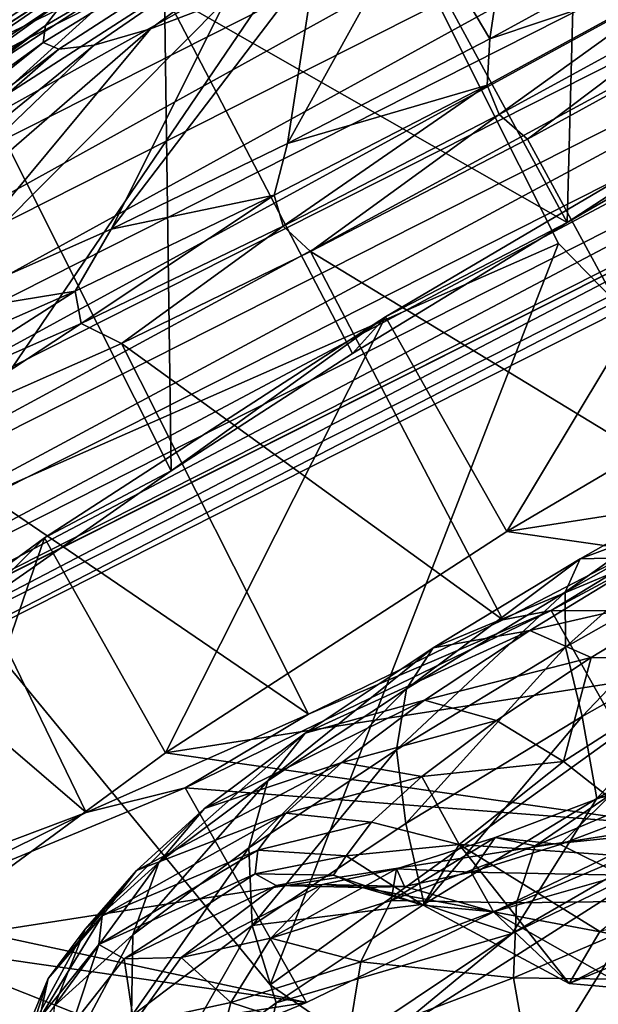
# Model space of a CAD drawing. Header units: metres. Extents: x 0 to 1501, y -1015 to 0.
# Tile 63 of 107: x 859 to 875, y -720 to -692. Entities that reach past the tile are written whole.
import ezdxf

# ---------------------------------------------------------------- set-up
doc = ezdxf.new("R2010")
doc.units = ezdxf.units.M

msp = doc.modelspace()

# ---------------------------------------------------------------- linework, layer by layer
at = {"layer": 'None'}
for points in [[(838.549561, -717.892029, -406), (668.619629, -172.593781, -406), (896.670044, -688.680969, -406)], [(883.227234, -663.339172, -403), (833.802429, -688.34259, -403), (836.125061, -693.138428, -402.52005)], [(885.714722, -668.052185, -402.52005), (883.227234, -663.339172, -403), (836.125061, -693.138428, -402.52005)], [(885.714722, -668.052185, -402.52005), (836.125061, -693.138428, -402.52005), (837.267151, -695.496521, -401.92572)], [(886.937805, -670.369263, -401.92572), (885.714722, -668.052185, -402.52005), (837.267151, -695.496521, -401.92572)], [(886.937805, -670.369263, -401.92572), (837.267151, -695.496521, -401.92572), (838.381714, -697.797791, -401.100159)], [(888.131348, -672.630554, -401.100159), (886.937805, -670.369263, -401.92572), (838.381714, -697.797791, -401.100159)], [(888.131348, -672.630554, -401.100159), (838.381714, -697.797791, -401.100159), (840.488953, -702.148682, -398.780426)], [(890.388062, -676.905884, -398.780426), (888.131348, -672.630554, -401.100159), (840.488953, -702.148682, -398.780426)], [(890.388062, -676.905884, -398.780426), (840.488953, -702.148682, -398.780426), (841.46582, -704.165649, -397.307617)], [(891.434143, -678.887756, -397.307617), (890.388062, -676.905884, -398.780426), (841.46582, -704.165649, -397.307617)], [(891.434143, -678.887756, -397.307617), (841.46582, -704.165649, -397.307617), (842.381287, -706.055786, -395.641296)], [(892.41449, -680.745117, -395.641296), (891.434143, -678.887756, -397.307617), (842.381287, -706.055786, -395.641296)], [(892.41449, -680.745117, -395.641296), (842.381287, -706.055786, -395.641296), (843.227966, -707.803955, -393.793457)], [(893.321228, -682.462891, -393.793457), (892.41449, -680.745117, -395.641296), (843.227966, -707.803955, -393.793457)], [(893.321228, -682.462891, -393.793457), (843.227966, -707.803955, -393.793457), (843.999634, -709.397278, -391.779236)], [(894.147644, -684.028564, -391.779236), (893.321228, -682.462891, -393.793457), (843.999634, -709.397278, -391.779236)], [(894.147644, -684.028564, -391.779236), (843.999634, -709.397278, -391.779236), (844.690369, -710.823486, -389.61441)], [(894.887329, -685.429932, -389.61441), (894.147644, -684.028564, -391.779236), (844.690369, -710.823486, -389.61441)], [(894.887329, -685.429932, -389.61441), (844.690369, -710.823486, -389.61441), (845.294189, -712.070251, -387.314758)], [(895.533997, -686.65509, -387.314758), (894.887329, -685.429932, -389.61441), (845.294189, -712.070251, -387.314758)], [(895.533997, -686.65509, -387.314758), (845.294189, -712.070251, -387.314758), (845.805664, -713.126282, -384.897552)], [(896.081726, -687.692749, -384.897552), (895.533997, -686.65509, -387.314758), (845.805664, -713.126282, -384.897552)], [(896.081726, -687.692749, -384.897552), (845.805664, -713.126282, -384.897552), (846.22113, -713.984131, -382.385681)], [(896.526672, -688.535706, -382.385681), (896.081726, -687.692749, -384.897552), (846.22113, -713.984131, -382.385681)], [(896.526672, -688.535706, -382.385681), (846.22113, -713.984131, -382.385681), (846.537537, -714.637329, -379.803467)], [(896.865479, -689.177612, -379.803467), (896.526672, -688.535706, -382.385681), (846.537537, -714.637329, -379.803467)], [(838.549561, -717.892029, -406), (896.670044, -688.680969, -406), (859.335266, -761.385986, -63)], [(896.670044, -688.680969, -406), (919.173218, -731.311707, -63), (859.335266, -761.385986, -63)], [(896.865479, -689.177612, -379.803467), (846.537537, -714.637329, -379.803467), (846.746521, -715.082458, -377.175201)], [(897.094727, -689.612, -377.175201), (896.865479, -689.177612, -379.803467), (846.746521, -715.082458, -377.175201)], [(897.094727, -689.612, -377.175201), (846.746521, -715.082458, -377.175201), (902.407471, -737.109253, -60)], [(846.746521, -715.082458, -377.175201), (795.546326, -738.793762, -377.175201), (859.092834, -758.611267, -60)], [(846.746521, -715.082458, -377.175201), (859.092834, -758.611267, -60), (902.407471, -737.109253, -60)], [(838.549561, -717.892029, -406), (859.335266, -761.385986, -63), (798.335693, -789.049133, -63)]]:
    msp.add_3dface(points, dxfattribs=at)
at = {"layer": 'None01'}
for points in [[(855.151733, -706.848816, -410), (868.19342, -687.655396, -410), (848.549316, -691.772339, -410)], [(855.151733, -706.848816, -430), (848.549316, -691.772339, -430), (868.19342, -687.655396, -430)], [(873.717163, -698.683044, -410), (868.19342, -687.655396, -410), (855.151733, -706.848816, -410)], [(855.151733, -706.848816, -430), (868.19342, -687.655396, -430), (873.717163, -698.683044, -430)], [(873.717163, -698.683044, -430), (868.19342, -687.655396, -430), (873.717163, -698.683044, -410)], [(868.19342, -687.655396, -430), (868.19342, -687.655396, -410), (873.717163, -698.683044, -410)], [(865.602356, -719.564026, -410), (873.717163, -698.683044, -410), (855.151733, -706.848816, -410)], [(865.602356, -719.564026, -430), (855.151733, -706.848816, -430), (873.717163, -698.683044, -430)], [(882.337952, -707.503601, -410), (873.717163, -698.683044, -410), (865.602356, -719.564026, -410)], [(865.602356, -719.564026, -430), (873.717163, -698.683044, -430), (882.337952, -707.503601, -430)], [(882.337952, -707.503601, -430), (873.717163, -698.683044, -430), (882.337952, -707.503601, -410)], [(873.717163, -698.683044, -430), (873.717163, -698.683044, -410), (882.337952, -707.503601, -410)], [(855.151733, -706.848816, -430), (865.602356, -719.564026, -430), (855.151733, -706.848816, -410)], [(865.602356, -719.564026, -430), (865.602356, -719.564026, -410), (855.151733, -706.848816, -410)], [(879.114685, -728.961182, -410), (882.337952, -707.503601, -410), (865.602356, -719.564026, -410)], [(879.114685, -728.961182, -430), (865.602356, -719.564026, -430), (882.337952, -707.503601, -430)], [(865.602356, -719.564026, -430), (879.114685, -728.961182, -430), (865.602356, -719.564026, -410)], [(879.114685, -728.961182, -430), (879.114685, -728.961182, -410), (865.602356, -719.564026, -410)]]:
    msp.add_3dface(points, dxfattribs=at)
at = {"layer": 'None01234'}
for points in [[(859.271362, -692.538269, -322.228302), (859.208191, -693.01355, -319.108643), (873.935974, -683.964661, -319.028412)], [(859.208191, -693.01355, -319.108643), (859.647461, -693.205688, -315.988983), (873.935974, -683.964661, -319.028412)], [(859.884399, -691.743103, -325.419434), (859.271362, -692.538269, -322.228302), (873.935974, -683.964661, -319.028412)], [(859.647461, -693.205688, -315.988983), (860.645142, -693.093262, -312.797852), (873.935974, -683.964661, -319.028412)], [(860.645142, -693.093262, -312.797852), (862.226624, -692.634888, -309.72702), (873.935974, -683.964661, -319.028412)], [(862.226624, -692.634888, -309.72702), (864.346558, -691.826721, -306.985687), (873.935974, -683.964661, -319.028412)], [(873.959473, -698.092163, -358.187225), (868.496948, -688.019409, -355.769318), (874.322449, -684.650513, -356.382111)], [(879.945801, -694.630249, -358.816925), (873.959473, -698.092163, -358.187225), (874.322449, -684.650513, -356.382111)], [(879.945801, -694.630249, -358.816925), (874.322449, -684.650513, -356.382111), (886.007996, -691.303101, -358.187225)], [(857.624451, -692.059631, -348.385864), (852.539978, -695.609741, -343.524475), (865.157104, -687.639038, -333.458466)], [(852.539978, -695.609741, -343.524475), (862.885071, -689.233093, -331.231598), (865.157104, -687.639038, -333.458466)], [(868.496948, -688.019409, -355.769318), (873.959473, -698.092163, -358.187225), (862.619202, -691.608154, -353.805176)], [(871.782898, -692.912048, -285.730316), (872.534668, -687.88031, -302.250397), (869.678345, -689.360474, -303.167938)], [(871.782898, -692.912048, -285.730316), (877.278198, -689.896057, -285.159485), (872.534668, -687.88031, -302.250397)], [(852.539978, -695.609741, -343.524475), (848.642151, -698.669495, -337.398041), (862.885071, -689.233093, -331.231598)], [(848.642151, -698.669495, -337.398041), (861.095703, -690.627747, -328.490265), (862.885071, -689.233093, -331.231598)], [(866.087219, -695.863586, -287.559875), (869.678345, -689.360474, -303.167938), (866.887024, -690.709106, -304.75882)], [(866.087219, -695.863586, -287.559875), (871.782898, -692.912048, -285.730316), (869.678345, -689.360474, -303.167938)], [(877.827332, -690.870605, -283.549988), (877.278198, -689.896057, -285.159485), (871.782898, -692.912048, -285.730316)], [(861.898865, -690.973572, -353.294403), (856.49054, -693.60614, -349.44696), (861.707703, -690.209534, -352.688446)], [(861.707703, -690.209534, -352.688446), (856.49054, -693.60614, -349.44696), (857.624451, -692.059631, -348.385864)], [(848.642151, -698.669495, -337.398041), (846.555847, -700.615173, -331.933563), (861.095703, -690.627747, -328.490265)], [(846.555847, -700.615173, -331.933563), (859.884399, -691.743103, -325.419434), (861.095703, -690.627747, -328.490265)], [(861.124878, -698.271851, -290.311951), (866.887024, -690.709106, -304.75882), (864.346558, -691.826721, -306.985687)], [(861.124878, -698.271851, -290.311951), (866.087219, -695.863586, -287.559875), (866.887024, -690.709106, -304.75882)], [(861.898865, -690.973572, -353.294403), (856.602417, -694.421814, -350.003632), (856.49054, -693.60614, -349.44696)], [(857.649658, -694.824585, -350.851929), (856.602417, -694.421814, -350.003632), (861.898865, -690.973572, -353.294403)], [(862.619202, -691.608154, -353.805176), (857.649658, -694.824585, -350.851929), (861.898865, -690.973572, -353.294403)], [(872.050964, -695.047668, -283.798096), (877.827332, -690.870605, -283.549988), (871.707825, -694.222595, -284.232697)], [(871.707825, -694.222595, -284.232697), (877.827332, -690.870605, -283.549988), (871.782898, -692.912048, -285.730316)], [(872.050964, -695.047668, -283.798096), (878.263489, -691.644714, -283.105011), (877.827332, -690.870605, -283.549988)], [(862.619202, -691.608154, -353.805176), (862.813416, -705.084717, -353.134552), (857.649658, -694.824585, -350.851929)], [(873.959473, -698.092163, -358.187225), (867.919495, -701.779968, -356.168884), (862.619202, -691.608154, -353.805176)], [(862.619202, -691.608154, -353.805176), (867.919495, -701.779968, -356.168884), (862.813416, -705.084717, -353.134552)], [(846.555847, -700.615173, -331.933563), (845.333496, -702.200745, -325.570313), (859.884399, -691.743103, -325.419434)], [(845.333496, -702.200745, -325.570313), (859.271362, -692.538269, -322.228302), (859.884399, -691.743103, -325.419434)], [(855.454346, -700.781921, -295.17334), (864.346558, -691.826721, -306.985687), (862.226624, -692.634888, -309.72702)], [(855.454346, -700.781921, -295.17334), (861.124878, -698.271851, -290.311951), (864.346558, -691.826721, -306.985687)], [(872.847717, -695.740784, -283.587524), (878.263489, -691.644714, -283.105011), (872.050964, -695.047668, -283.798096)], [(872.847717, -695.740784, -283.587524), (878.747131, -692.502991, -282.974731), (878.263489, -691.644714, -283.105011)], [(845.333496, -702.200745, -325.570313), (845.207458, -703.148621, -319.348907), (859.271362, -692.538269, -322.228302)], [(845.207458, -703.148621, -319.348907), (859.208191, -693.01355, -319.108643), (859.271362, -692.538269, -322.228302)], [(850.817993, -702.530945, -301.299744), (862.226624, -692.634888, -309.72702), (860.645142, -693.093262, -312.797852)], [(850.817993, -702.530945, -301.299744), (855.454346, -700.781921, -295.17334), (862.226624, -692.634888, -309.72702)], [(878.430359, -706.026672, -284.013123), (878.747131, -692.502991, -282.974731), (872.847717, -695.740784, -283.587524)], [(845.207458, -703.148621, -319.348907), (846.083496, -703.531799, -313.127502), (859.208191, -693.01355, -319.108643)], [(846.083496, -703.531799, -313.127502), (859.647461, -693.205688, -315.988983), (859.208191, -693.01355, -319.108643)], [(871.707825, -694.222595, -284.232697), (871.782898, -692.912048, -285.730316), (866.087219, -695.863586, -287.559875)], [(846.083496, -703.531799, -313.127502), (848.072937, -703.307556, -306.764252), (859.647461, -693.205688, -315.988983)], [(848.072937, -703.307556, -306.764252), (860.645142, -693.093262, -312.797852), (859.647461, -693.205688, -315.988983)], [(848.072937, -703.307556, -306.764252), (850.817993, -702.530945, -301.299744), (860.645142, -693.093262, -312.797852)], [(865.965454, -698.190613, -285.827972), (871.707825, -694.222595, -284.232697), (865.71344, -697.318481, -286.232147)], [(865.71344, -697.318481, -286.232147), (871.707825, -694.222595, -284.232697), (866.087219, -695.863586, -287.559875)], [(865.965454, -698.190613, -285.827972), (872.050964, -695.047668, -283.798096), (871.707825, -694.222595, -284.232697)], [(879.766296, -694.311707, -361.794586), (868.848389, -700.744446, -359.802856), (873.959473, -698.092163, -358.187225)], [(872.259094, -706.797424, -360.655945), (868.848389, -700.744446, -359.802856), (879.766296, -694.311707, -361.794586)], [(883.177063, -700.364746, -362.647644), (872.259094, -706.797424, -360.655945), (879.766296, -694.311707, -361.794586)], [(879.766296, -694.311707, -361.794586), (873.959473, -698.092163, -358.187225), (879.945801, -694.630249, -358.816925)], [(862.813416, -705.084717, -353.134552), (857.202087, -709.002625, -347.769958), (857.649658, -694.824585, -350.851929)], [(866.733215, -698.909363, -285.551636), (872.050964, -695.047668, -283.798096), (865.965454, -698.190613, -285.827972)], [(866.733215, -698.909363, -285.551636), (872.847717, -695.740784, -283.587524), (872.050964, -695.047668, -283.798096)], [(866.733215, -698.909363, -285.551636), (878.430359, -706.026672, -284.013123), (872.847717, -695.740784, -283.587524)], [(865.71344, -697.318481, -286.232147), (866.087219, -695.863586, -287.559875), (861.124878, -698.271851, -290.311951)], [(860.272278, -700.934753, -289.118744), (865.71344, -697.318481, -286.232147), (860.105469, -700.021545, -289.473663)], [(860.105469, -700.021545, -289.473663), (865.71344, -697.318481, -286.232147), (861.124878, -698.271851, -290.311951)], [(860.272278, -700.934753, -289.118744), (865.965454, -698.190613, -285.827972), (865.71344, -697.318481, -286.232147)], [(861.124878, -698.271851, -290.311951), (855.454346, -700.781921, -295.17334), (860.105469, -700.021545, -289.473663)], [(861.407715, -701.493958, -288.504913), (865.965454, -698.190613, -285.827972), (860.272278, -700.934753, -289.118744)], [(861.407715, -701.493958, -288.504913), (866.733215, -698.909363, -285.551636), (865.965454, -698.190613, -285.827972)], [(868.848389, -700.744446, -359.802856), (867.919495, -701.779968, -356.168884), (873.959473, -698.092163, -358.187225)], [(861.407715, -701.493958, -288.504913), (872.147095, -709.282654, -286.031464), (866.733215, -698.909363, -285.551636)], [(872.147095, -709.282654, -286.031464), (878.430359, -706.026672, -284.013123), (866.733215, -698.909363, -285.551636)], [(855.454346, -700.781921, -295.17334), (855.085388, -702.229919, -293.874878), (860.105469, -700.021545, -289.473663)], [(860.105469, -700.021545, -289.473663), (855.085388, -702.229919, -293.874878), (855.175903, -703.176697, -293.586853)], [(855.175903, -703.176697, -293.586853), (860.272278, -700.934753, -289.118744), (860.105469, -700.021545, -289.473663)], [(883.177063, -700.364746, -362.647644), (899.000732, -702.638367, -283.25061), (872.259094, -706.797424, -360.655945)], [(868.848389, -700.744446, -359.802856), (859.239258, -706.973572, -354.022644), (862.813416, -705.084717, -353.134552)], [(862.649963, -713.02655, -354.875732), (859.239258, -706.973572, -354.022644), (868.848389, -700.744446, -359.802856)], [(872.259094, -706.797424, -360.655945), (862.649963, -713.02655, -354.875732), (868.848389, -700.744446, -359.802856)], [(867.919495, -701.779968, -356.168884), (868.848389, -700.744446, -359.802856), (862.813416, -705.084717, -353.134552)], [(855.31842, -704.189392, -293.724976), (860.272278, -700.934753, -289.118744), (855.175903, -703.176697, -293.586853)], [(855.31842, -704.189392, -293.724976), (861.407715, -701.493958, -288.504913), (860.272278, -700.934753, -289.118744)], [(855.31842, -704.189392, -293.724976), (866.675232, -711.938293, -289.065796), (861.407715, -701.493958, -288.504913)], [(866.675232, -711.938293, -289.065796), (872.147095, -709.282654, -286.031464), (861.407715, -701.493958, -288.504913)], [(899.000732, -702.638367, -283.25061), (888.082825, -709.071045, -281.258881), (872.259094, -706.797424, -360.655945)], [(873.514038, -709.024597, -282.397522), (884.672058, -703.018005, -280.405792), (878.430359, -706.026672, -284.013123)], [(884.672058, -703.018005, -280.405792), (873.514038, -709.024597, -282.397522), (888.082825, -709.071045, -281.258881)], [(850.339905, -706.067444, -300.303864), (860.417175, -714.708435, -294.43042), (855.31842, -704.189392, -293.724976)], [(860.417175, -714.708435, -294.43042), (866.675232, -711.938293, -289.065796), (855.31842, -704.189392, -293.724976)], [(862.813416, -705.084717, -353.134552), (859.239258, -706.973572, -354.022644), (857.202087, -709.002625, -347.769958)], [(872.147095, -709.282654, -286.031464), (873.514038, -709.024597, -282.397522), (878.430359, -706.026672, -284.013123)], [(855.300842, -716.638489, -301.191589), (860.417175, -714.708435, -294.43042), (850.339905, -706.067444, -300.303864)], [(872.259094, -706.797424, -360.655945), (888.082825, -709.071045, -281.258881), (862.649963, -713.02655, -354.875732)], [(859.239258, -706.973572, -354.022644), (851.879578, -712.389343, -345.019745), (857.202087, -709.002625, -347.769958)], [(855.290283, -718.442383, -345.872833), (851.879578, -712.389343, -345.019745), (859.239258, -706.973572, -354.022644)], [(862.649963, -713.02655, -354.875732), (855.290283, -718.442383, -345.872833), (859.239258, -706.973572, -354.022644)], [(888.082825, -709.071045, -281.258881), (876.924744, -715.077637, -283.25061), (862.649963, -713.02655, -354.875732)], [(863.208069, -714.01709, -288.177734), (873.514038, -709.024597, -282.397522), (866.675232, -711.938293, -289.065796)], [(873.514038, -709.024597, -282.397522), (863.208069, -714.01709, -288.177734), (876.924744, -715.077637, -283.25061)], [(873.514038, -709.024597, -282.397522), (872.147095, -709.282654, -286.031464), (866.675232, -711.938293, -289.065796)], [(873.514038, -709.024597, -282.397522), (876.924744, -715.077637, -283.25061), (888.082825, -709.071045, -281.258881)], [(863.208069, -714.01709, -288.177734), (866.675232, -711.938293, -289.065796), (860.417175, -714.708435, -294.43042)], [(862.649963, -713.02655, -354.875732), (876.924744, -715.077637, -283.25061), (855.290283, -718.442383, -345.872833)], [(854.763123, -717.506775, -297.180603), (863.208069, -714.01709, -288.177734), (860.417175, -714.708435, -294.43042)], [(863.208069, -714.01709, -288.177734), (854.763123, -717.506775, -297.180603), (866.618835, -720.070129, -289.030823)], [(863.208069, -714.01709, -288.177734), (866.618835, -720.070129, -289.030823), (876.924744, -715.077637, -283.25061)], [(854.763123, -717.506775, -297.180603), (860.417175, -714.708435, -294.43042), (855.300842, -716.638489, -301.191589)], [(876.924744, -715.077637, -283.25061), (866.618835, -720.070129, -289.030823), (855.290283, -718.442383, -345.872833)], [(854.763123, -717.506775, -297.180603), (858.173828, -723.559814, -298.033691), (866.618835, -720.070129, -289.030823)], [(855.290283, -718.442383, -345.872833), (866.618835, -720.070129, -289.030823), (850.900452, -722.514771, -334.528534)], [(866.618835, -720.070129, -289.030823), (858.173828, -723.559814, -298.033691), (850.900452, -722.514771, -334.528534)]]:
    msp.add_3dface(points, dxfattribs=at)
at = {"layer": 'None012348'}
for points in [[(874.32489, -707.561157, -272.980286), (878.692505, -705.093506, -274.407471), (873.904053, -708.507507, -275.129028)], [(878.692505, -705.093506, -274.407471), (878.627075, -705.83905, -276.672333), (873.904053, -708.507507, -275.129028)], [(879.884399, -705.493103, -269.743835), (878.692505, -705.093506, -274.407471), (874.32489, -707.561157, -272.980286)], [(876.299133, -707.518738, -268.572327), (879.884399, -705.493103, -269.743835), (874.32489, -707.561157, -272.980286)], [(873.904053, -708.507507, -275.129028), (878.627075, -705.83905, -276.672333), (873.912415, -710.049316, -277.099548)], [(878.627075, -705.83905, -276.672333), (878.942383, -707.207397, -278.743164), (873.912415, -710.049316, -277.099548)], [(873.912415, -710.049316, -277.099548), (878.942383, -707.207397, -278.743164), (874.380127, -712.004028, -278.589691)], [(878.942383, -707.207397, -278.743164), (879.620117, -709.043518, -280.301941), (874.380127, -712.004028, -278.589691)], [(873.904053, -708.507507, -275.129028), (869.435547, -711.224243, -272.453094), (874.32489, -707.561157, -272.980286)], [(869.435547, -711.224243, -272.453094), (870.192627, -710.073425, -270.505707), (874.32489, -707.561157, -272.980286)], [(874.32489, -707.561157, -272.980286), (870.192627, -710.073425, -270.505707), (876.299133, -707.518738, -268.572327)], [(870.192627, -710.073425, -270.505707), (872.907104, -709.580994, -266.541016), (876.299133, -707.518738, -268.572327)], [(876.299133, -707.518738, -268.572327), (872.907104, -709.580994, -266.541016), (877.697632, -708.486633, -266.737213)], [(873.912415, -710.049316, -277.099548), (869.153442, -712.942627, -274.249695), (873.904053, -708.507507, -275.129028)], [(869.153442, -712.942627, -274.249695), (869.435547, -711.224243, -272.453094), (873.904053, -708.507507, -275.129028)], [(872.907104, -709.580994, -266.541016), (874.639893, -710.345642, -264.906128), (877.697632, -708.486633, -266.737213)], [(874.639893, -710.345642, -264.906128), (878.320007, -710.407715, -265.091583), (877.697632, -708.486633, -266.737213)], [(874.380127, -712.004028, -278.589691), (879.620117, -709.043518, -280.301941), (874.797729, -714.319336, -279.236237)], [(879.620117, -709.043518, -280.301941), (880.164307, -711.271667, -281.08847), (874.797729, -714.319336, -279.236237)], [(869.945068, -711.550781, -263.697662), (872.907104, -709.580994, -266.541016), (866.584229, -712.473083, -267.04187)], [(872.907104, -709.580994, -266.541016), (870.192627, -710.073425, -270.505707), (866.584229, -712.473083, -267.04187)], [(874.639893, -710.345642, -264.906128), (872.907104, -709.580994, -266.541016), (869.945068, -711.550781, -263.697662)], [(866.584229, -712.473083, -267.04187), (870.192627, -710.073425, -270.505707), (865.533569, -713.819092, -268.707397)], [(870.192627, -710.073425, -270.505707), (869.435547, -711.224243, -272.453094), (865.533569, -713.819092, -268.707397)], [(869.422485, -715.018127, -275.62085), (869.153442, -712.942627, -274.249695), (873.912415, -710.049316, -277.099548)], [(874.380127, -712.004028, -278.589691), (869.422485, -715.018127, -275.62085), (873.912415, -710.049316, -277.099548)], [(871.96991, -712.121277, -262.343048), (874.639893, -710.345642, -264.906128), (869.945068, -711.550781, -263.697662)], [(871.96991, -712.121277, -262.343048), (873.855225, -713.275513, -261.446991), (874.639893, -710.345642, -264.906128)], [(873.855225, -713.275513, -261.446991), (878.320007, -710.407715, -265.091583), (874.639893, -710.345642, -264.906128)], [(878.320007, -710.407715, -265.091583), (873.855225, -713.275513, -261.446991), (877.396423, -716.063782, -260.127502)], [(865.533569, -713.819092, -268.707397), (869.435547, -711.224243, -272.453094), (864.997803, -715.706177, -270.260529)], [(869.435547, -711.224243, -272.453094), (869.153442, -712.942627, -274.249695), (864.997803, -715.706177, -270.260529)], [(874.797729, -714.319336, -279.236237), (880.164307, -711.271667, -281.08847), (881.711243, -712.74176, -281.505096)], [(867.615356, -713.299744, -260.197418), (869.945068, -711.550781, -263.697662), (863.746155, -714.603699, -262.777771)], [(869.945068, -711.550781, -263.697662), (866.584229, -712.473083, -267.04187), (863.746155, -714.603699, -262.777771)], [(871.96991, -712.121277, -262.343048), (869.945068, -711.550781, -263.697662), (867.615356, -713.299744, -260.197418)], [(869.869812, -713.697815, -259.187805), (871.96991, -712.121277, -262.343048), (867.615356, -713.299744, -260.197418)], [(869.935364, -717.290649, -276.228333), (869.422485, -715.018127, -275.62085), (874.380127, -712.004028, -278.589691)], [(873.855225, -713.275513, -261.446991), (871.96991, -712.121277, -262.343048), (869.869812, -713.697815, -259.187805)], [(874.797729, -714.319336, -279.236237), (869.935364, -717.290649, -276.228333), (874.380127, -712.004028, -278.589691)], [(863.746155, -714.603699, -262.777771), (866.584229, -712.473083, -267.04187), (862.464539, -716.123108, -264.096344)], [(866.584229, -712.473083, -267.04187), (865.533569, -713.819092, -268.707397), (862.464539, -716.123108, -264.096344)], [(864.997803, -715.706177, -270.260529), (869.153442, -712.942627, -274.249695), (865.093384, -717.897095, -271.465149)], [(869.153442, -712.942627, -274.249695), (869.422485, -715.018127, -275.62085), (865.093384, -717.897095, -271.465149)], [(872.416443, -718.124207, -277.638794), (881.711243, -712.74176, -281.505096), (876.923584, -715.946533, -276.777252)], [(872.416443, -718.124207, -277.638794), (874.797729, -714.319336, -279.236237), (881.711243, -712.74176, -281.505096)], [(866.042175, -714.726807, -256.276459), (867.615356, -713.299744, -260.197418), (861.829651, -716.342163, -258.00119)], [(867.615356, -713.299744, -260.197418), (863.746155, -714.603699, -262.777771), (861.829651, -716.342163, -258.00119)], [(869.869812, -713.697815, -259.187805), (867.615356, -713.299744, -260.197418), (866.042175, -714.726807, -256.276459)], [(870.916748, -715.610291, -256.216705), (873.855225, -713.275513, -261.446991), (869.869812, -713.697815, -259.187805)], [(877.396423, -716.063782, -260.127502), (873.855225, -713.275513, -261.446991), (870.916748, -715.610291, -256.216705)], [(862.464539, -716.123108, -264.096344), (865.533569, -713.819092, -268.707397), (861.729309, -718.159912, -265.349762)], [(865.533569, -713.819092, -268.707397), (864.997803, -715.706177, -270.260529), (861.729309, -718.159912, -265.349762)], [(868.451721, -714.984192, -255.653336), (869.869812, -713.697815, -259.187805), (866.042175, -714.726807, -256.276459)], [(870.916748, -715.610291, -256.216705), (869.869812, -713.697815, -259.187805), (868.451721, -714.984192, -255.653336)], [(875.259155, -714.162659, -229.896179), (873.057922, -715.654907, -225.86412), (877.507874, -713.761353, -223.389542)], [(877.507874, -713.761353, -223.389542), (873.057922, -715.654907, -225.86412), (877.346069, -715.212219, -221.503128)], [(872.416443, -718.124207, -277.638794), (869.935364, -717.290649, -276.228333), (874.797729, -714.319336, -279.236237)], [(873.057922, -715.654907, -225.86412), (875.259155, -714.162659, -229.896179), (871.932129, -715.421387, -232.739532)], [(871.932129, -715.421387, -232.739532), (875.259155, -714.162659, -229.896179), (873.761047, -715.610352, -234.436462)], [(875.259155, -714.162659, -229.896179), (876.760132, -714.475647, -231.873367), (873.761047, -715.610352, -234.436462)], [(861.829651, -716.342163, -258.00119), (863.746155, -714.603699, -262.777771), (860.39209, -718.002991, -258.931091)], [(863.746155, -714.603699, -262.777771), (862.464539, -716.123108, -264.096344), (860.39209, -718.002991, -258.931091)], [(873.761047, -715.610352, -234.436462), (876.760132, -714.475647, -231.873367), (875.500244, -716.479858, -235.818192)], [(861.829651, -716.342163, -258.00119), (860.86615, -717.620972, -253.03746), (866.042175, -714.726807, -256.276459)], [(860.86615, -717.620972, -253.03746), (865.251282, -715.776489, -252.201904), (866.042175, -714.726807, -256.276459)], [(866.042175, -714.726807, -256.276459), (865.251282, -715.776489, -252.201904), (868.451721, -714.984192, -255.653336)], [(869.422485, -715.018127, -275.62085), (869.935364, -717.290649, -276.228333), (865.093384, -717.897095, -271.465149)], [(865.251282, -715.776489, -252.201904), (867.73877, -715.930481, -251.980423), (868.451721, -714.984192, -255.653336)], [(867.73877, -715.930481, -251.980423), (870.916748, -715.610291, -256.216705), (868.451721, -714.984192, -255.653336)], [(869.004883, -717.188354, -229.327957), (871.932129, -715.421387, -232.739532), (869.153076, -716.295105, -236.239792)], [(869.004883, -717.188354, -229.327957), (873.057922, -715.654907, -225.86412), (871.932129, -715.421387, -232.739532)], [(869.153076, -716.295105, -236.239792), (871.932129, -715.421387, -232.739532), (871.255981, -716.397949, -237.591705)], [(871.932129, -715.421387, -232.739532), (873.761047, -715.610352, -234.436462), (871.255981, -716.397949, -237.591705)], [(873.057922, -715.654907, -225.86412), (872.533997, -717.259827, -224.179062), (877.346069, -715.212219, -221.503128)], [(877.346069, -715.212219, -221.503128), (872.533997, -717.259827, -224.179062), (877.578125, -717.189819, -219.988052)], [(861.729309, -718.159912, -265.349762), (864.997803, -715.706177, -270.260529), (861.688416, -720.453247, -266.349365)], [(864.997803, -715.706177, -270.260529), (865.093384, -717.897095, -271.465149), (861.688416, -720.453247, -266.349365)], [(869.909302, -717.325623, -248.632584), (870.916748, -715.610291, -256.216705), (867.73877, -715.930481, -251.980423)], [(872.533997, -717.259827, -224.179062), (873.057922, -715.654907, -225.86412), (869.004883, -717.188354, -229.327957)], [(869.909302, -717.325623, -248.632584), (874.022827, -719.526489, -249.171783), (870.916748, -715.610291, -256.216705)], [(874.022827, -719.526489, -249.171783), (874.880127, -718.063843, -255.644318), (870.916748, -715.610291, -256.216705)], [(870.916748, -715.610291, -256.216705), (874.880127, -718.063843, -255.644318), (877.396423, -716.063782, -260.127502)], [(871.255981, -716.397949, -237.591705), (873.761047, -715.610352, -234.436462), (875.500244, -716.479858, -235.818192)], [(860.86615, -717.620972, -253.03746), (860.777649, -718.432983, -248.184921), (865.251282, -715.776489, -252.201904)], [(860.777649, -718.432983, -248.184921), (865.17865, -716.443054, -248.218597), (865.251282, -715.776489, -252.201904)], [(865.251282, -715.776489, -252.201904), (865.17865, -716.443054, -248.218597), (867.73877, -715.930481, -251.980423)], [(865.17865, -716.443054, -248.218597), (867.383179, -716.48053, -248.364792), (867.73877, -715.930481, -251.980423)], [(867.383179, -716.48053, -248.364792), (869.909302, -717.325623, -248.632584), (867.73877, -715.930481, -251.980423)], [(868.714417, -721.173767, -270.365387), (872.416443, -718.124207, -277.638794), (876.923584, -715.946533, -276.777252)], [(868.714417, -721.173767, -270.365387), (876.923584, -715.946533, -276.777252), (870.975708, -725.578552, -271.061249)], [(876.923584, -715.946533, -276.777252), (879.184875, -720.351318, -277.473114), (870.975708, -725.578552, -271.061249)], [(860.39209, -718.002991, -258.931091), (862.464539, -716.123108, -264.096344), (859.522156, -720.162048, -259.848755)], [(862.464539, -716.123108, -264.096344), (861.729309, -718.159912, -265.349762), (859.522156, -720.162048, -259.848755)], [(865.619446, -718.252747, -233.592056), (869.004883, -717.188354, -229.327957), (869.153076, -716.295105, -236.239792)], [(869.153076, -716.295105, -236.239792), (867.076599, -716.741699, -240.160751), (865.619446, -718.252747, -233.592056)], [(869.384155, -716.800537, -241.12616), (867.076599, -716.741699, -240.160751), (869.153076, -716.295105, -236.239792)], [(871.255981, -716.397949, -237.591705), (869.384155, -716.800537, -241.12616), (869.153076, -716.295105, -236.239792)], [(860.39209, -718.002991, -258.931091), (859.350159, -719.385864, -253.563477), (861.829651, -716.342163, -258.00119)], [(859.350159, -719.385864, -253.563477), (860.86615, -717.620972, -253.03746), (861.829651, -716.342163, -258.00119)], [(865.17865, -716.443054, -248.218597), (860.777649, -718.432983, -248.184921), (861.489075, -718.834351, -243.332367)], [(865.762634, -716.772583, -244.235306), (865.17865, -716.443054, -248.218597), (861.489075, -718.834351, -243.332367)], [(867.383179, -716.48053, -248.364792), (865.17865, -716.443054, -248.218597), (865.762634, -716.772583, -244.235306)], [(868.199707, -716.828308, -244.799088), (867.383179, -716.48053, -248.364792), (865.762634, -716.772583, -244.235306)], [(869.909302, -717.325623, -248.632584), (867.383179, -716.48053, -248.364792), (868.199707, -716.828308, -244.799088)], [(871.89032, -717.506775, -241.048477), (869.384155, -716.800537, -241.12616), (871.255981, -716.397949, -237.591705)], [(875.500244, -716.479858, -235.818192), (871.89032, -717.506775, -241.048477), (871.255981, -716.397949, -237.591705)], [(871.89032, -717.506775, -241.048477), (875.500244, -716.479858, -235.818192), (878.802856, -718.803345, -238.216049)], [(865.762634, -716.772583, -244.235306), (861.489075, -718.834351, -243.332367), (863.089783, -718.796753, -238.368652)], [(867.076599, -716.741699, -240.160751), (863.089783, -718.796753, -238.368652), (865.619446, -718.252747, -233.592056)], [(867.076599, -716.741699, -240.160751), (865.762634, -716.772583, -244.235306), (863.089783, -718.796753, -238.368652)], [(868.199707, -716.828308, -244.799088), (865.762634, -716.772583, -244.235306), (867.076599, -716.741699, -240.160751)], [(869.384155, -716.800537, -241.12616), (868.199707, -716.828308, -244.799088), (867.076599, -716.741699, -240.160751)], [(871.89032, -717.506775, -241.048477), (868.199707, -716.828308, -244.799088), (869.384155, -716.800537, -241.12616)], [(871.89032, -717.506775, -241.048477), (869.909302, -717.325623, -248.632584), (868.199707, -716.828308, -244.799088)], [(874.880127, -718.063843, -255.644318), (874.022827, -719.526489, -249.171783), (879.027222, -716.957397, -249.171783)], [(879.027222, -716.957397, -249.171783), (874.022827, -719.526489, -249.171783), (880.095032, -717.059692, -245.054535)], [(874.022827, -719.526489, -249.171783), (875.71106, -719.682312, -242.699249), (880.095032, -717.059692, -245.054535)], [(869.935364, -717.290649, -276.228333), (865.764099, -720.071533, -272.180389), (865.093384, -717.897095, -271.465149)], [(868.151184, -718.918091, -227.924744), (869.004883, -717.188354, -229.327957), (865.619446, -718.252747, -233.592056)], [(865.764099, -720.071533, -272.180389), (869.935364, -717.290649, -276.228333), (872.416443, -718.124207, -277.638794)], [(868.151184, -718.918091, -227.924744), (872.533997, -717.259827, -224.179062), (869.004883, -717.188354, -229.327957)], [(872.453308, -719.370544, -222.837921), (872.533997, -717.259827, -224.179062), (868.151184, -718.918091, -227.924744)], [(869.909302, -717.325623, -248.632584), (871.89032, -717.506775, -241.048477), (874.022827, -719.526489, -249.171783)], [(872.533997, -717.259827, -224.179062), (872.453308, -719.370544, -222.837921), (877.578125, -717.189819, -219.988052)], [(877.578125, -717.189819, -219.988052), (872.453308, -719.370544, -222.837921), (878.198914, -719.442688, -219.093857)], [(859.350159, -719.385864, -253.563477), (859.106323, -720.518738, -248.338425), (860.86615, -717.620972, -253.03746)], [(859.106323, -720.518738, -248.338425), (860.777649, -718.432983, -248.184921), (860.86615, -717.620972, -253.03746)], [(871.89032, -717.506775, -241.048477), (875.71106, -719.682312, -242.699249), (874.022827, -719.526489, -249.171783)], [(875.71106, -719.682312, -242.699249), (871.89032, -717.506775, -241.048477), (878.802856, -718.803345, -238.216049)], [(861.688416, -720.453247, -266.349365), (865.093384, -717.897095, -271.465149), (862.444153, -722.555115, -267.247955)], [(865.093384, -717.897095, -271.465149), (865.764099, -720.071533, -272.180389), (862.444153, -722.555115, -267.247955)], [(859.522156, -720.162048, -259.848755), (858.412537, -721.634766, -254.132278), (860.39209, -718.002991, -258.931091)], [(858.412537, -721.634766, -254.132278), (859.350159, -719.385864, -253.563477), (860.39209, -718.002991, -258.931091)], [(859.522156, -720.162048, -259.848755), (861.729309, -718.159912, -265.349762), (859.38916, -722.53894, -260.618713)], [(861.729309, -718.159912, -265.349762), (861.688416, -720.453247, -266.349365), (859.38916, -722.53894, -260.618713)], [(865.619446, -718.252747, -233.592056), (863.089783, -718.796753, -238.368652), (864.490234, -720.069031, -232.535812)], [(864.490234, -720.069031, -232.535812), (868.151184, -718.918091, -227.924744), (865.619446, -718.252747, -233.592056)], [(865.103394, -723.026428, -270.372528), (872.416443, -718.124207, -277.638794), (868.714417, -721.173767, -270.365387)], [(865.103394, -723.026428, -270.372528), (865.764099, -720.071533, -272.180389), (872.416443, -718.124207, -277.638794)], [(860.777649, -718.432983, -248.184921), (859.106323, -720.518738, -248.338425), (860.023743, -720.697998, -243.06868)], [(861.489075, -718.834351, -243.332367), (860.777649, -718.432983, -248.184921), (860.023743, -720.697998, -243.06868)], [(863.089783, -718.796753, -238.368652), (861.489075, -718.834351, -243.332367), (861.754761, -720.657349, -237.70108)], [(863.089783, -718.796753, -238.368652), (861.754761, -720.657349, -237.70108), (864.490234, -720.069031, -232.535812)], [(861.489075, -718.834351, -243.332367), (860.023743, -720.697998, -243.06868), (861.754761, -720.657349, -237.70108)], [(867.785583, -721.136597, -226.827072), (868.151184, -718.918091, -227.924744), (864.490234, -720.069031, -232.535812)], [(867.785583, -721.136597, -226.827072), (872.453308, -719.370544, -222.837921), (868.151184, -718.918091, -227.924744)], [(872.860107, -721.714417, -222.062698), (872.453308, -719.370544, -222.837921), (867.785583, -721.136597, -226.827072)], [(872.453308, -719.370544, -222.837921), (872.860107, -721.714417, -222.062698), (878.198914, -719.442688, -219.093857)], [(858.412537, -721.634766, -254.132278), (858.310608, -722.569946, -248.543808), (859.350159, -719.385864, -253.563477)], [(858.310608, -722.569946, -248.543808), (859.106323, -720.518738, -248.338425), (859.350159, -719.385864, -253.563477)], [(872.860107, -721.714417, -222.062698), (878.658081, -721.838928, -219.092667), (878.198914, -719.442688, -219.093857)], [(864.490234, -720.069031, -232.535812), (861.754761, -720.657349, -237.70108), (863.886658, -722.362366, -231.737839)], [(862.444153, -722.555115, -267.247955), (865.764099, -720.071533, -272.180389), (865.103394, -723.026428, -270.372528)], [(863.886658, -722.362366, -231.737839), (867.785583, -721.136597, -226.827072), (864.490234, -720.069031, -232.535812)]]:
    msp.add_3dface(points, dxfattribs=at)

doc.saveas('drawing.dxf')
